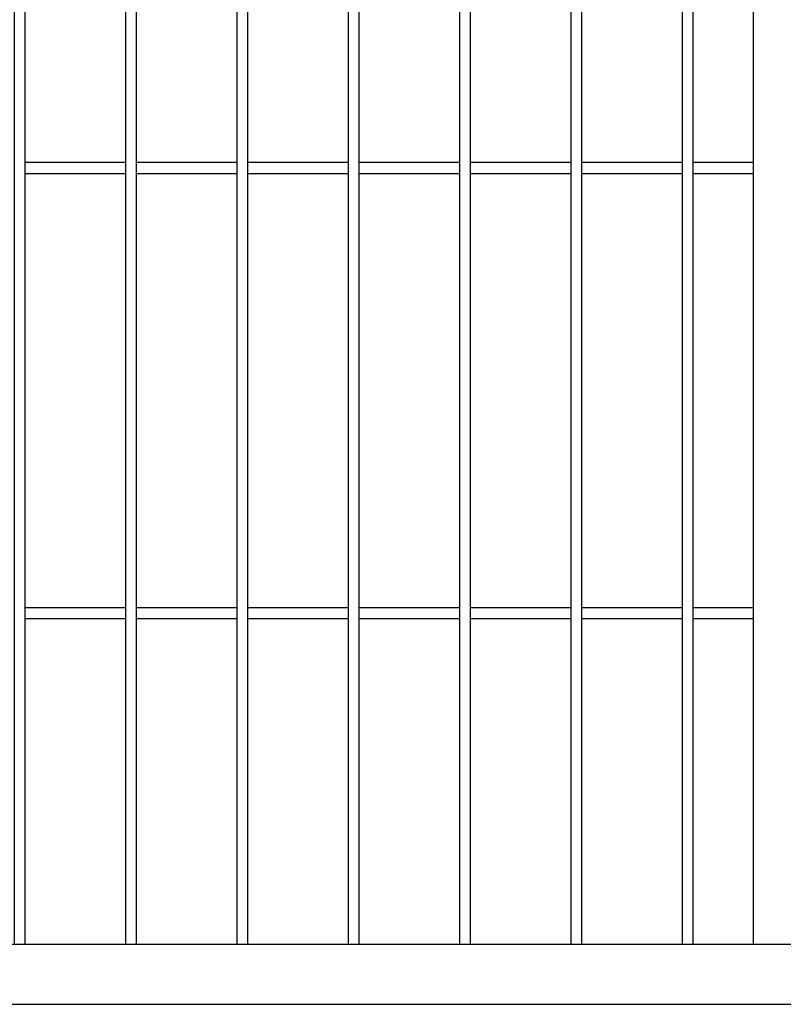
# Model space of a CAD drawing. Header units: inches. Extents: x 43593 to 117387, y -66787 to -26237.
# Tile 51 of 256: x 49333 to 49367, y -33659 to -33614. Entities that reach past the tile are written whole.
import ezdxf

# ---------------------------------------------------------------- set-up
doc = ezdxf.new("R2010")
doc.units = ezdxf.units.IN
doc.header["$MEASUREMENT"] = 0
doc.layers.add('AW OGRODZENIA', color=253, linetype='Continuous')

msp = doc.modelspace()

# ---------------------------------------------------------------- linework, layer by layer
at = {"layer": 'AW OGRODZENIA'}
for p, q in [((49365.688, -33541.402), (49365.688, -33656.002)), ((49332.988, -33620.863), (49337.492, -33620.863)), ((49332.988, -33620.863), (49337.492, -33620.863)), ((49332.988, -33620.863), (49337.492, -33620.863)), ((49332.988, -33620.863), (49337.492, -33620.863)), ((49332.988, -33620.863), (49337.492, -33620.863)), ((49332.988, -33620.863), (49337.492, -33620.863)), ((49332.988, -33620.863), (49337.492, -33620.863)), ((49332.988, -33620.863), (49337.492, -33620.863)), ((49332.988, -33620.863), (49337.492, -33620.863)), ((49332.988, -33620.863), (49337.492, -33620.863)), ((49332.988, -33620.863), (49337.492, -33620.863)), ((49332.988, -33620.863), (49337.492, -33620.863)), ((49332.988, -33620.863), (49337.492, -33620.863)), ((49332.988, -33620.863), (49337.492, -33620.863)), ((49332.988, -33620.863), (49337.492, -33620.863)), ((49332.988, -33620.863), (49337.492, -33620.863)), ((49332.988, -33620.863), (49337.492, -33620.863)), ((49332.988, -33620.863), (49337.492, -33620.863)), ((49332.988, -33620.863), (49337.492, -33620.863)), ((49332.988, -33620.863), (49337.492, -33620.863)), ((49332.988, -33620.863), (49337.492, -33620.863)), ((49332.988, -33620.863), (49337.492, -33620.863)), ((49332.988, -33620.863), (49337.492, -33620.863)), ((49332.988, -33620.863), (49337.492, -33620.863)), ((49332.988, -33620.863), (49337.492, -33620.863)), ((49337.988, -33620.863), (49342.492, -33620.863)), ((49337.988, -33620.863), (49342.492, -33620.863)), ((49337.988, -33620.863), (49342.492, -33620.863)), ((49337.988, -33620.863), (49342.492, -33620.863)), ((49337.988, -33620.863), (49342.492, -33620.863)), ((49337.988, -33620.863), (49342.492, -33620.863)), ((49337.988, -33620.863), (49342.492, -33620.863)), ((49337.988, -33620.863), (49342.492, -33620.863)), ((49337.988, -33620.863), (49342.492, -33620.863)), ((49337.988, -33620.863), (49342.492, -33620.863)), ((49337.988, -33620.863), (49342.492, -33620.863)), ((49337.988, -33620.863), (49342.492, -33620.863)), ((49337.988, -33620.863), (49342.492, -33620.863)), ((49337.988, -33620.863), (49342.492, -33620.863)), ((49337.988, -33620.863), (49342.492, -33620.863)), ((49337.988, -33620.863), (49342.492, -33620.863)), ((49337.988, -33620.863), (49342.492, -33620.863)), ((49337.988, -33620.863), (49342.492, -33620.863)), ((49337.988, -33620.863), (49342.492, -33620.863)), ((49337.988, -33620.863), (49342.492, -33620.863)), ((49337.988, -33620.863), (49342.492, -33620.863)), ((49337.988, -33620.863), (49342.492, -33620.863)), ((49337.988, -33620.863), (49342.492, -33620.863)), ((49337.988, -33620.863), (49342.492, -33620.863)), ((49337.988, -33620.863), (49342.492, -33620.863)), ((49342.988, -33620.863), (49347.492, -33620.863)), ((49342.988, -33620.863), (49347.492, -33620.863)), ((49342.988, -33620.863), (49347.492, -33620.863)), ((49342.988, -33620.863), (49347.492, -33620.863)), ((49342.988, -33620.863), (49347.492, -33620.863)), ((49342.988, -33620.863), (49347.492, -33620.863)), ((49342.988, -33620.863), (49347.492, -33620.863)), ((49342.988, -33620.863), (49347.492, -33620.863)), ((49342.988, -33620.863), (49347.492, -33620.863)), ((49342.988, -33620.863), (49347.492, -33620.863)), ((49342.988, -33620.863), (49347.492, -33620.863)), ((49342.988, -33620.863), (49347.492, -33620.863)), ((49342.988, -33620.863), (49347.492, -33620.863)), ((49342.988, -33620.863), (49347.492, -33620.863)), ((49342.988, -33620.863), (49347.492, -33620.863)), ((49342.988, -33620.863), (49347.492, -33620.863)), ((49342.988, -33620.863), (49347.492, -33620.863)), ((49342.988, -33620.863), (49347.492, -33620.863)), ((49342.988, -33620.863), (49347.492, -33620.863)), ((49342.988, -33620.863), (49347.492, -33620.863)), ((49342.988, -33620.863), (49347.492, -33620.863)), ((49342.988, -33620.863), (49347.492, -33620.863)), ((49342.988, -33620.863), (49347.492, -33620.863)), ((49342.988, -33620.863), (49347.492, -33620.863)), ((49342.988, -33620.863), (49347.492, -33620.863)), ((49347.988, -33620.863), (49352.492, -33620.863)), ((49347.988, -33620.863), (49352.492, -33620.863)), ((49347.988, -33620.863), (49352.492, -33620.863)), ((49347.988, -33620.863), (49352.492, -33620.863)), ((49347.988, -33620.863), (49352.492, -33620.863)), ((49347.988, -33620.863), (49352.492, -33620.863)), ((49347.988, -33620.863), (49352.492, -33620.863)), ((49347.988, -33620.863), (49352.492, -33620.863)), ((49347.988, -33620.863), (49352.492, -33620.863)), ((49347.988, -33620.863), (49352.492, -33620.863)), ((49347.988, -33620.863), (49352.492, -33620.863)), ((49347.988, -33620.863), (49352.492, -33620.863)), ((49347.988, -33620.863), (49352.492, -33620.863)), ((49347.988, -33620.863), (49352.492, -33620.863)), ((49347.988, -33620.863), (49352.492, -33620.863)), ((49347.988, -33620.863), (49352.492, -33620.863)), ((49347.988, -33620.863), (49352.492, -33620.863)), ((49347.988, -33620.863), (49352.492, -33620.863)), ((49347.988, -33620.863), (49352.492, -33620.863)), ((49347.988, -33620.863), (49352.492, -33620.863)), ((49347.988, -33620.863), (49352.492, -33620.863)), ((49347.988, -33620.863), (49352.492, -33620.863)), ((49347.988, -33620.863), (49352.492, -33620.863)), ((49347.988, -33620.863), (49352.492, -33620.863)), ((49347.988, -33620.863), (49352.492, -33620.863)), ((49352.988, -33620.863), (49357.492, -33620.863)), ((49352.988, -33620.863), (49357.492, -33620.863)), ((49352.988, -33620.863), (49357.492, -33620.863)), ((49352.988, -33620.863), (49357.492, -33620.863)), ((49352.988, -33620.863), (49357.492, -33620.863)), ((49352.988, -33620.863), (49357.492, -33620.863)), ((49352.988, -33620.863), (49357.492, -33620.863)), ((49352.988, -33620.863), (49357.492, -33620.863)), ((49352.988, -33620.863), (49357.492, -33620.863)), ((49352.988, -33620.863), (49357.492, -33620.863)), ((49352.988, -33620.863), (49357.492, -33620.863)), ((49352.988, -33620.863), (49357.492, -33620.863)), ((49352.988, -33620.863), (49357.492, -33620.863)), ((49352.988, -33620.863), (49357.492, -33620.863)), ((49352.988, -33620.863), (49357.492, -33620.863)), ((49352.988, -33620.863), (49357.492, -33620.863)), ((49352.988, -33620.863), (49357.492, -33620.863)), ((49352.988, -33620.863), (49357.492, -33620.863)), ((49352.988, -33620.863), (49357.492, -33620.863)), ((49352.988, -33620.863), (49357.492, -33620.863)), ((49352.988, -33620.863), (49357.492, -33620.863)), ((49352.988, -33620.863), (49357.492, -33620.863)), ((49352.988, -33620.863), (49357.492, -33620.863)), ((49352.988, -33620.863), (49357.492, -33620.863)), ((49352.988, -33620.863), (49357.492, -33620.863)), ((49357.988, -33620.863), (49362.492, -33620.863)), ((49357.988, -33620.863), (49362.492, -33620.863)), ((49357.988, -33620.863), (49362.492, -33620.863)), ((49357.988, -33620.863), (49362.492, -33620.863)), ((49357.988, -33620.863), (49362.492, -33620.863)), ((49357.988, -33620.863), (49362.492, -33620.863)), ((49357.988, -33620.863), (49362.492, -33620.863)), ((49357.988, -33620.863), (49362.492, -33620.863)), ((49357.988, -33620.863), (49362.492, -33620.863)), ((49357.988, -33620.863), (49362.492, -33620.863)), ((49357.988, -33620.863), (49362.492, -33620.863)), ((49357.988, -33620.863), (49362.492, -33620.863)), ((49357.988, -33620.863), (49362.492, -33620.863)), ((49357.988, -33620.863), (49362.492, -33620.863)), ((49357.988, -33620.863), (49362.492, -33620.863)), ((49357.988, -33620.863), (49362.492, -33620.863)), ((49357.988, -33620.863), (49362.492, -33620.863)), ((49357.988, -33620.863), (49362.492, -33620.863)), ((49357.988, -33620.863), (49362.492, -33620.863)), ((49357.988, -33620.863), (49362.492, -33620.863)), ((49357.988, -33620.863), (49362.492, -33620.863)), ((49357.988, -33620.863), (49362.492, -33620.863)), ((49357.988, -33620.863), (49362.492, -33620.863)), ((49357.988, -33620.863), (49362.492, -33620.863)), ((49357.988, -33620.863), (49362.492, -33620.863)), ((49362.988, -33620.863), (49365.688, -33620.863)), ((49362.988, -33620.863), (49365.688, -33620.863)), ((49362.988, -33620.863), (49365.688, -33620.863)), ((49362.988, -33620.863), (49365.688, -33620.863)), ((49362.988, -33620.863), (49365.688, -33620.863)), ((49362.988, -33620.863), (49365.688, -33620.863)), ((49362.988, -33620.863), (49365.688, -33620.863)), ((49362.988, -33620.863), (49365.688, -33620.863)), ((49362.988, -33620.863), (49365.688, -33620.863)), ((49362.988, -33620.863), (49365.688, -33620.863)), ((49362.988, -33620.863), (49365.688, -33620.863)), ((49362.988, -33620.863), (49365.688, -33620.863)), ((49362.988, -33620.863), (49365.688, -33620.863)), ((49362.988, -33620.863), (49365.688, -33620.863)), ((49362.988, -33620.863), (49365.688, -33620.863)), ((49362.988, -33620.863), (49365.688, -33620.863)), ((49362.988, -33620.863), (49365.688, -33620.863)), ((49362.988, -33620.863), (49365.688, -33620.863)), ((49362.988, -33620.863), (49365.688, -33620.863)), ((49362.988, -33620.863), (49365.688, -33620.863)), ((49362.988, -33620.863), (49365.688, -33620.863)), ((49362.988, -33620.863), (49365.688, -33620.863)), ((49362.988, -33620.863), (49365.688, -33620.863)), ((49362.988, -33620.863), (49365.688, -33620.863)), ((49362.988, -33620.863), (49365.688, -33620.863)), ((49332.988, -33621.363), (49337.492, -33621.363)), ((49332.988, -33621.363), (49337.492, -33621.363)), ((49332.988, -33621.363), (49337.492, -33621.363)), ((49332.988, -33621.363), (49337.492, -33621.363)), ((49332.988, -33621.363), (49337.492, -33621.363)), ((49332.988, -33621.363), (49337.492, -33621.363)), ((49332.988, -33621.363), (49337.492, -33621.363)), ((49332.988, -33621.363), (49337.492, -33621.363)), ((49332.988, -33621.363), (49337.492, -33621.363)), ((49332.988, -33621.363), (49337.492, -33621.363)), ((49332.988, -33621.363), (49337.492, -33621.363)), ((49332.988, -33621.363), (49337.492, -33621.363)), ((49332.988, -33621.363), (49337.492, -33621.363)), ((49332.988, -33621.363), (49337.492, -33621.363)), ((49332.988, -33621.363), (49337.492, -33621.363)), ((49332.988, -33621.363), (49337.492, -33621.363)), ((49332.988, -33621.363), (49337.492, -33621.363)), ((49332.988, -33621.363), (49337.492, -33621.363)), ((49332.988, -33621.363), (49337.492, -33621.363)), ((49332.988, -33621.363), (49337.492, -33621.363)), ((49332.988, -33621.363), (49337.492, -33621.363)), ((49332.988, -33621.363), (49337.492, -33621.363)), ((49332.988, -33621.363), (49337.492, -33621.363)), ((49332.988, -33621.363), (49337.492, -33621.363)), ((49332.988, -33621.363), (49337.492, -33621.363)), ((49337.988, -33621.363), (49342.492, -33621.363)), ((49337.988, -33621.363), (49342.492, -33621.363)), ((49337.988, -33621.363), (49342.492, -33621.363)), ((49337.988, -33621.363), (49342.492, -33621.363)), ((49337.988, -33621.363), (49342.492, -33621.363)), ((49337.988, -33621.363), (49342.492, -33621.363)), ((49337.988, -33621.363), (49342.492, -33621.363)), ((49337.988, -33621.363), (49342.492, -33621.363)), ((49337.988, -33621.363), (49342.492, -33621.363)), ((49337.988, -33621.363), (49342.492, -33621.363)), ((49337.988, -33621.363), (49342.492, -33621.363)), ((49337.988, -33621.363), (49342.492, -33621.363)), ((49337.988, -33621.363), (49342.492, -33621.363)), ((49337.988, -33621.363), (49342.492, -33621.363)), ((49337.988, -33621.363), (49342.492, -33621.363)), ((49337.988, -33621.363), (49342.492, -33621.363)), ((49337.988, -33621.363), (49342.492, -33621.363)), ((49337.988, -33621.363), (49342.492, -33621.363)), ((49337.988, -33621.363), (49342.492, -33621.363)), ((49337.988, -33621.363), (49342.492, -33621.363)), ((49337.988, -33621.363), (49342.492, -33621.363)), ((49337.988, -33621.363), (49342.492, -33621.363)), ((49337.988, -33621.363), (49342.492, -33621.363)), ((49337.988, -33621.363), (49342.492, -33621.363)), ((49337.988, -33621.363), (49342.492, -33621.363)), ((49342.988, -33621.363), (49347.492, -33621.363)), ((49342.988, -33621.363), (49347.492, -33621.363)), ((49342.988, -33621.363), (49347.492, -33621.363)), ((49342.988, -33621.363), (49347.492, -33621.363)), ((49342.988, -33621.363), (49347.492, -33621.363)), ((49342.988, -33621.363), (49347.492, -33621.363)), ((49342.988, -33621.363), (49347.492, -33621.363)), ((49342.988, -33621.363), (49347.492, -33621.363)), ((49342.988, -33621.363), (49347.492, -33621.363)), ((49342.988, -33621.363), (49347.492, -33621.363)), ((49342.988, -33621.363), (49347.492, -33621.363)), ((49342.988, -33621.363), (49347.492, -33621.363)), ((49342.988, -33621.363), (49347.492, -33621.363)), ((49342.988, -33621.363), (49347.492, -33621.363)), ((49342.988, -33621.363), (49347.492, -33621.363)), ((49342.988, -33621.363), (49347.492, -33621.363)), ((49342.988, -33621.363), (49347.492, -33621.363)), ((49342.988, -33621.363), (49347.492, -33621.363)), ((49342.988, -33621.363), (49347.492, -33621.363)), ((49342.988, -33621.363), (49347.492, -33621.363)), ((49342.988, -33621.363), (49347.492, -33621.363)), ((49342.988, -33621.363), (49347.492, -33621.363)), ((49342.988, -33621.363), (49347.492, -33621.363)), ((49342.988, -33621.363), (49347.492, -33621.363)), ((49342.988, -33621.363), (49347.492, -33621.363)), ((49347.988, -33621.363), (49352.492, -33621.363)), ((49347.988, -33621.363), (49352.492, -33621.363)), ((49347.988, -33621.363), (49352.492, -33621.363)), ((49347.988, -33621.363), (49352.492, -33621.363)), ((49347.988, -33621.363), (49352.492, -33621.363)), ((49347.988, -33621.363), (49352.492, -33621.363)), ((49347.988, -33621.363), (49352.492, -33621.363)), ((49347.988, -33621.363), (49352.492, -33621.363)), ((49347.988, -33621.363), (49352.492, -33621.363)), ((49347.988, -33621.363), (49352.492, -33621.363)), ((49347.988, -33621.363), (49352.492, -33621.363)), ((49347.988, -33621.363), (49352.492, -33621.363)), ((49347.988, -33621.363), (49352.492, -33621.363)), ((49347.988, -33621.363), (49352.492, -33621.363)), ((49347.988, -33621.363), (49352.492, -33621.363)), ((49347.988, -33621.363), (49352.492, -33621.363)), ((49347.988, -33621.363), (49352.492, -33621.363)), ((49347.988, -33621.363), (49352.492, -33621.363)), ((49347.988, -33621.363), (49352.492, -33621.363)), ((49347.988, -33621.363), (49352.492, -33621.363)), ((49347.988, -33621.363), (49352.492, -33621.363)), ((49347.988, -33621.363), (49352.492, -33621.363)), ((49347.988, -33621.363), (49352.492, -33621.363)), ((49347.988, -33621.363), (49352.492, -33621.363)), ((49347.988, -33621.363), (49352.492, -33621.363)), ((49352.988, -33621.363), (49357.492, -33621.363)), ((49352.988, -33621.363), (49357.492, -33621.363)), ((49352.988, -33621.363), (49357.492, -33621.363)), ((49352.988, -33621.363), (49357.492, -33621.363)), ((49352.988, -33621.363), (49357.492, -33621.363)), ((49352.988, -33621.363), (49357.492, -33621.363)), ((49352.988, -33621.363), (49357.492, -33621.363)), ((49352.988, -33621.363), (49357.492, -33621.363)), ((49352.988, -33621.363), (49357.492, -33621.363)), ((49352.988, -33621.363), (49357.492, -33621.363)), ((49352.988, -33621.363), (49357.492, -33621.363)), ((49352.988, -33621.363), (49357.492, -33621.363)), ((49352.988, -33621.363), (49357.492, -33621.363)), ((49352.988, -33621.363), (49357.492, -33621.363)), ((49352.988, -33621.363), (49357.492, -33621.363)), ((49352.988, -33621.363), (49357.492, -33621.363)), ((49352.988, -33621.363), (49357.492, -33621.363)), ((49352.988, -33621.363), (49357.492, -33621.363)), ((49352.988, -33621.363), (49357.492, -33621.363)), ((49352.988, -33621.363), (49357.492, -33621.363)), ((49352.988, -33621.363), (49357.492, -33621.363)), ((49352.988, -33621.363), (49357.492, -33621.363)), ((49352.988, -33621.363), (49357.492, -33621.363)), ((49352.988, -33621.363), (49357.492, -33621.363)), ((49352.988, -33621.363), (49357.492, -33621.363)), ((49357.988, -33621.363), (49362.492, -33621.363)), ((49357.988, -33621.363), (49362.492, -33621.363)), ((49357.988, -33621.363), (49362.492, -33621.363)), ((49357.988, -33621.363), (49362.492, -33621.363)), ((49357.988, -33621.363), (49362.492, -33621.363)), ((49357.988, -33621.363), (49362.492, -33621.363)), ((49357.988, -33621.363), (49362.492, -33621.363)), ((49357.988, -33621.363), (49362.492, -33621.363)), ((49357.988, -33621.363), (49362.492, -33621.363)), ((49357.988, -33621.363), (49362.492, -33621.363)), ((49357.988, -33621.363), (49362.492, -33621.363)), ((49357.988, -33621.363), (49362.492, -33621.363)), ((49357.988, -33621.363), (49362.492, -33621.363)), ((49357.988, -33621.363), (49362.492, -33621.363)), ((49357.988, -33621.363), (49362.492, -33621.363)), ((49357.988, -33621.363), (49362.492, -33621.363)), ((49357.988, -33621.363), (49362.492, -33621.363)), ((49357.988, -33621.363), (49362.492, -33621.363)), ((49357.988, -33621.363), (49362.492, -33621.363)), ((49357.988, -33621.363), (49362.492, -33621.363)), ((49357.988, -33621.363), (49362.492, -33621.363)), ((49357.988, -33621.363), (49362.492, -33621.363)), ((49357.988, -33621.363), (49362.492, -33621.363)), ((49357.988, -33621.363), (49362.492, -33621.363)), ((49357.988, -33621.363), (49362.492, -33621.363)), ((49362.988, -33621.363), (49365.688, -33621.363)), ((49362.988, -33621.363), (49365.688, -33621.363)), ((49362.988, -33621.363), (49365.688, -33621.363)), ((49362.988, -33621.363), (49365.688, -33621.363)), ((49362.988, -33621.363), (49365.688, -33621.363)), ((49362.988, -33621.363), (49365.688, -33621.363)), ((49362.988, -33621.363), (49365.688, -33621.363)), ((49362.988, -33621.363), (49365.688, -33621.363)), ((49362.988, -33621.363), (49365.688, -33621.363)), ((49362.988, -33621.363), (49365.688, -33621.363)), ((49362.988, -33621.363), (49365.688, -33621.363)), ((49362.988, -33621.363), (49365.688, -33621.363)), ((49362.988, -33621.363), (49365.688, -33621.363)), ((49362.988, -33621.363), (49365.688, -33621.363)), ((49362.988, -33621.363), (49365.688, -33621.363)), ((49362.988, -33621.363), (49365.688, -33621.363)), ((49362.988, -33621.363), (49365.688, -33621.363)), ((49362.988, -33621.363), (49365.688, -33621.363)), ((49362.988, -33621.363), (49365.688, -33621.363)), ((49362.988, -33621.363), (49365.688, -33621.363)), ((49362.988, -33621.363), (49365.688, -33621.363)), ((49362.988, -33621.363), (49365.688, -33621.363)), ((49362.988, -33621.363), (49365.688, -33621.363)), ((49362.988, -33621.363), (49365.688, -33621.363)), ((49362.988, -33621.363), (49365.688, -33621.363)), ((49332.988, -33640.863), (49337.492, -33640.863)), ((49332.988, -33640.863), (49337.492, -33640.863)), ((49332.988, -33640.863), (49337.492, -33640.863)), ((49332.988, -33640.863), (49337.492, -33640.863)), ((49332.988, -33640.863), (49337.492, -33640.863)), ((49332.988, -33640.863), (49337.492, -33640.863)), ((49332.988, -33640.863), (49337.492, -33640.863)), ((49332.988, -33640.863), (49337.492, -33640.863)), ((49332.988, -33640.863), (49337.492, -33640.863)), ((49332.988, -33640.863), (49337.492, -33640.863)), ((49332.988, -33640.863), (49337.492, -33640.863)), ((49332.988, -33640.863), (49337.492, -33640.863)), ((49332.988, -33640.863), (49337.492, -33640.863)), ((49332.988, -33640.863), (49337.492, -33640.863)), ((49332.988, -33640.863), (49337.492, -33640.863)), ((49332.988, -33640.863), (49337.492, -33640.863)), ((49332.988, -33640.863), (49337.492, -33640.863)), ((49332.988, -33640.863), (49337.492, -33640.863)), ((49332.988, -33640.863), (49337.492, -33640.863)), ((49332.988, -33640.863), (49337.492, -33640.863)), ((49332.988, -33640.863), (49337.492, -33640.863)), ((49332.988, -33640.863), (49337.492, -33640.863)), ((49332.988, -33640.863), (49337.492, -33640.863)), ((49332.988, -33640.863), (49337.492, -33640.863)), ((49332.988, -33640.863), (49337.492, -33640.863)), ((49337.988, -33640.863), (49342.492, -33640.863)), ((49337.988, -33640.863), (49342.492, -33640.863)), ((49337.988, -33640.863), (49342.492, -33640.863)), ((49337.988, -33640.863), (49342.492, -33640.863)), ((49337.988, -33640.863), (49342.492, -33640.863)), ((49337.988, -33640.863), (49342.492, -33640.863)), ((49337.988, -33640.863), (49342.492, -33640.863)), ((49337.988, -33640.863), (49342.492, -33640.863)), ((49337.988, -33640.863), (49342.492, -33640.863)), ((49337.988, -33640.863), (49342.492, -33640.863)), ((49337.988, -33640.863), (49342.492, -33640.863)), ((49337.988, -33640.863), (49342.492, -33640.863)), ((49337.988, -33640.863), (49342.492, -33640.863)), ((49337.988, -33640.863), (49342.492, -33640.863)), ((49337.988, -33640.863), (49342.492, -33640.863)), ((49337.988, -33640.863), (49342.492, -33640.863)), ((49337.988, -33640.863), (49342.492, -33640.863)), ((49337.988, -33640.863), (49342.492, -33640.863)), ((49337.988, -33640.863), (49342.492, -33640.863)), ((49337.988, -33640.863), (49342.492, -33640.863)), ((49337.988, -33640.863), (49342.492, -33640.863)), ((49337.988, -33640.863), (49342.492, -33640.863)), ((49337.988, -33640.863), (49342.492, -33640.863)), ((49337.988, -33640.863), (49342.492, -33640.863)), ((49337.988, -33640.863), (49342.492, -33640.863)), ((49342.988, -33640.863), (49347.492, -33640.863)), ((49342.988, -33640.863), (49347.492, -33640.863)), ((49342.988, -33640.863), (49347.492, -33640.863)), ((49342.988, -33640.863), (49347.492, -33640.863)), ((49342.988, -33640.863), (49347.492, -33640.863)), ((49342.988, -33640.863), (49347.492, -33640.863)), ((49342.988, -33640.863), (49347.492, -33640.863)), ((49342.988, -33640.863), (49347.492, -33640.863)), ((49342.988, -33640.863), (49347.492, -33640.863)), ((49342.988, -33640.863), (49347.492, -33640.863)), ((49342.988, -33640.863), (49347.492, -33640.863)), ((49342.988, -33640.863), (49347.492, -33640.863)), ((49342.988, -33640.863), (49347.492, -33640.863)), ((49342.988, -33640.863), (49347.492, -33640.863)), ((49342.988, -33640.863), (49347.492, -33640.863)), ((49342.988, -33640.863), (49347.492, -33640.863)), ((49342.988, -33640.863), (49347.492, -33640.863)), ((49342.988, -33640.863), (49347.492, -33640.863)), ((49342.988, -33640.863), (49347.492, -33640.863)), ((49342.988, -33640.863), (49347.492, -33640.863)), ((49342.988, -33640.863), (49347.492, -33640.863)), ((49342.988, -33640.863), (49347.492, -33640.863)), ((49342.988, -33640.863), (49347.492, -33640.863)), ((49342.988, -33640.863), (49347.492, -33640.863)), ((49342.988, -33640.863), (49347.492, -33640.863)), ((49347.988, -33640.863), (49352.492, -33640.863)), ((49347.988, -33640.863), (49352.492, -33640.863)), ((49347.988, -33640.863), (49352.492, -33640.863)), ((49347.988, -33640.863), (49352.492, -33640.863)), ((49347.988, -33640.863), (49352.492, -33640.863)), ((49347.988, -33640.863), (49352.492, -33640.863)), ((49347.988, -33640.863), (49352.492, -33640.863)), ((49347.988, -33640.863), (49352.492, -33640.863)), ((49347.988, -33640.863), (49352.492, -33640.863)), ((49347.988, -33640.863), (49352.492, -33640.863)), ((49347.988, -33640.863), (49352.492, -33640.863)), ((49347.988, -33640.863), (49352.492, -33640.863)), ((49347.988, -33640.863), (49352.492, -33640.863)), ((49347.988, -33640.863), (49352.492, -33640.863)), ((49347.988, -33640.863), (49352.492, -33640.863)), ((49347.988, -33640.863), (49352.492, -33640.863)), ((49347.988, -33640.863), (49352.492, -33640.863)), ((49347.988, -33640.863), (49352.492, -33640.863)), ((49347.988, -33640.863), (49352.492, -33640.863)), ((49347.988, -33640.863), (49352.492, -33640.863)), ((49347.988, -33640.863), (49352.492, -33640.863)), ((49347.988, -33640.863), (49352.492, -33640.863)), ((49347.988, -33640.863), (49352.492, -33640.863)), ((49347.988, -33640.863), (49352.492, -33640.863)), ((49347.988, -33640.863), (49352.492, -33640.863)), ((49352.988, -33640.863), (49357.492, -33640.863)), ((49352.988, -33640.863), (49357.492, -33640.863)), ((49352.988, -33640.863), (49357.492, -33640.863)), ((49352.988, -33640.863), (49357.492, -33640.863)), ((49352.988, -33640.863), (49357.492, -33640.863)), ((49352.988, -33640.863), (49357.492, -33640.863)), ((49352.988, -33640.863), (49357.492, -33640.863)), ((49352.988, -33640.863), (49357.492, -33640.863)), ((49352.988, -33640.863), (49357.492, -33640.863)), ((49352.988, -33640.863), (49357.492, -33640.863)), ((49352.988, -33640.863), (49357.492, -33640.863)), ((49352.988, -33640.863), (49357.492, -33640.863)), ((49352.988, -33640.863), (49357.492, -33640.863)), ((49352.988, -33640.863), (49357.492, -33640.863)), ((49352.988, -33640.863), (49357.492, -33640.863)), ((49352.988, -33640.863), (49357.492, -33640.863)), ((49352.988, -33640.863), (49357.492, -33640.863)), ((49352.988, -33640.863), (49357.492, -33640.863)), ((49352.988, -33640.863), (49357.492, -33640.863)), ((49352.988, -33640.863), (49357.492, -33640.863)), ((49352.988, -33640.863), (49357.492, -33640.863)), ((49352.988, -33640.863), (49357.492, -33640.863)), ((49352.988, -33640.863), (49357.492, -33640.863)), ((49352.988, -33640.863), (49357.492, -33640.863)), ((49352.988, -33640.863), (49357.492, -33640.863)), ((49357.988, -33640.863), (49362.492, -33640.863)), ((49357.988, -33640.863), (49362.492, -33640.863)), ((49357.988, -33640.863), (49362.492, -33640.863)), ((49357.988, -33640.863), (49362.492, -33640.863)), ((49357.988, -33640.863), (49362.492, -33640.863)), ((49357.988, -33640.863), (49362.492, -33640.863)), ((49357.988, -33640.863), (49362.492, -33640.863)), ((49357.988, -33640.863), (49362.492, -33640.863)), ((49357.988, -33640.863), (49362.492, -33640.863)), ((49357.988, -33640.863), (49362.492, -33640.863)), ((49357.988, -33640.863), (49362.492, -33640.863)), ((49357.988, -33640.863), (49362.492, -33640.863)), ((49357.988, -33640.863), (49362.492, -33640.863)), ((49357.988, -33640.863), (49362.492, -33640.863)), ((49357.988, -33640.863), (49362.492, -33640.863)), ((49357.988, -33640.863), (49362.492, -33640.863)), ((49357.988, -33640.863), (49362.492, -33640.863)), ((49357.988, -33640.863), (49362.492, -33640.863)), ((49357.988, -33640.863), (49362.492, -33640.863)), ((49357.988, -33640.863), (49362.492, -33640.863)), ((49357.988, -33640.863), (49362.492, -33640.863)), ((49357.988, -33640.863), (49362.492, -33640.863)), ((49357.988, -33640.863), (49362.492, -33640.863)), ((49357.988, -33640.863), (49362.492, -33640.863)), ((49357.988, -33640.863), (49362.492, -33640.863)), ((49362.988, -33640.863), (49365.688, -33640.863)), ((49362.988, -33640.863), (49365.688, -33640.863)), ((49362.988, -33640.863), (49365.688, -33640.863)), ((49362.988, -33640.863), (49365.688, -33640.863)), ((49362.988, -33640.863), (49365.688, -33640.863)), ((49362.988, -33640.863), (49365.688, -33640.863)), ((49362.988, -33640.863), (49365.688, -33640.863)), ((49362.988, -33640.863), (49365.688, -33640.863)), ((49362.988, -33640.863), (49365.688, -33640.863)), ((49362.988, -33640.863), (49365.688, -33640.863)), ((49362.988, -33640.863), (49365.688, -33640.863)), ((49362.988, -33640.863), (49365.688, -33640.863)), ((49362.988, -33640.863), (49365.688, -33640.863)), ((49362.988, -33640.863), (49365.688, -33640.863)), ((49362.988, -33640.863), (49365.688, -33640.863)), ((49362.988, -33640.863), (49365.688, -33640.863)), ((49362.988, -33640.863), (49365.688, -33640.863)), ((49362.988, -33640.863), (49365.688, -33640.863)), ((49362.988, -33640.863), (49365.688, -33640.863)), ((49362.988, -33640.863), (49365.688, -33640.863)), ((49362.988, -33640.863), (49365.688, -33640.863)), ((49362.988, -33640.863), (49365.688, -33640.863)), ((49362.988, -33640.863), (49365.688, -33640.863)), ((49362.988, -33640.863), (49365.688, -33640.863)), ((49362.988, -33640.863), (49365.688, -33640.863)), ((49332.988, -33641.363), (49337.492, -33641.363)), ((49332.988, -33641.363), (49337.492, -33641.363)), ((49332.988, -33641.363), (49337.492, -33641.363)), ((49332.988, -33641.363), (49337.492, -33641.363)), ((49332.988, -33641.363), (49337.492, -33641.363)), ((49332.988, -33641.363), (49337.492, -33641.363)), ((49332.988, -33641.363), (49337.492, -33641.363)), ((49332.988, -33641.363), (49337.492, -33641.363)), ((49332.988, -33641.363), (49337.492, -33641.363)), ((49332.988, -33641.363), (49337.492, -33641.363)), ((49332.988, -33641.363), (49337.492, -33641.363)), ((49332.988, -33641.363), (49337.492, -33641.363)), ((49332.988, -33641.363), (49337.492, -33641.363)), ((49332.988, -33641.363), (49337.492, -33641.363)), ((49332.988, -33641.363), (49337.492, -33641.363)), ((49332.988, -33641.363), (49337.492, -33641.363)), ((49332.988, -33641.363), (49337.492, -33641.363)), ((49332.988, -33641.363), (49337.492, -33641.363)), ((49332.988, -33641.363), (49337.492, -33641.363)), ((49332.988, -33641.363), (49337.492, -33641.363)), ((49332.988, -33641.363), (49337.492, -33641.363)), ((49332.988, -33641.363), (49337.492, -33641.363)), ((49332.988, -33641.363), (49337.492, -33641.363)), ((49332.988, -33641.363), (49337.492, -33641.363)), ((49332.988, -33641.363), (49337.492, -33641.363)), ((49337.988, -33641.363), (49342.492, -33641.363)), ((49337.988, -33641.363), (49342.492, -33641.363)), ((49337.988, -33641.363), (49342.492, -33641.363)), ((49337.988, -33641.363), (49342.492, -33641.363)), ((49337.988, -33641.363), (49342.492, -33641.363)), ((49337.988, -33641.363), (49342.492, -33641.363)), ((49337.988, -33641.363), (49342.492, -33641.363)), ((49337.988, -33641.363), (49342.492, -33641.363)), ((49337.988, -33641.363), (49342.492, -33641.363)), ((49337.988, -33641.363), (49342.492, -33641.363)), ((49337.988, -33641.363), (49342.492, -33641.363)), ((49337.988, -33641.363), (49342.492, -33641.363)), ((49337.988, -33641.363), (49342.492, -33641.363)), ((49337.988, -33641.363), (49342.492, -33641.363)), ((49337.988, -33641.363), (49342.492, -33641.363)), ((49337.988, -33641.363), (49342.492, -33641.363)), ((49337.988, -33641.363), (49342.492, -33641.363)), ((49337.988, -33641.363), (49342.492, -33641.363)), ((49337.988, -33641.363), (49342.492, -33641.363)), ((49337.988, -33641.363), (49342.492, -33641.363)), ((49337.988, -33641.363), (49342.492, -33641.363)), ((49337.988, -33641.363), (49342.492, -33641.363)), ((49337.988, -33641.363), (49342.492, -33641.363)), ((49337.988, -33641.363), (49342.492, -33641.363)), ((49337.988, -33641.363), (49342.492, -33641.363)), ((49342.988, -33641.363), (49347.492, -33641.363)), ((49342.988, -33641.363), (49347.492, -33641.363)), ((49342.988, -33641.363), (49347.492, -33641.363)), ((49342.988, -33641.363), (49347.492, -33641.363)), ((49342.988, -33641.363), (49347.492, -33641.363)), ((49342.988, -33641.363), (49347.492, -33641.363)), ((49342.988, -33641.363), (49347.492, -33641.363)), ((49342.988, -33641.363), (49347.492, -33641.363)), ((49342.988, -33641.363), (49347.492, -33641.363)), ((49342.988, -33641.363), (49347.492, -33641.363)), ((49342.988, -33641.363), (49347.492, -33641.363)), ((49342.988, -33641.363), (49347.492, -33641.363)), ((49342.988, -33641.363), (49347.492, -33641.363)), ((49342.988, -33641.363), (49347.492, -33641.363)), ((49342.988, -33641.363), (49347.492, -33641.363)), ((49342.988, -33641.363), (49347.492, -33641.363)), ((49342.988, -33641.363), (49347.492, -33641.363)), ((49342.988, -33641.363), (49347.492, -33641.363)), ((49342.988, -33641.363), (49347.492, -33641.363)), ((49342.988, -33641.363), (49347.492, -33641.363)), ((49342.988, -33641.363), (49347.492, -33641.363)), ((49342.988, -33641.363), (49347.492, -33641.363)), ((49342.988, -33641.363), (49347.492, -33641.363)), ((49342.988, -33641.363), (49347.492, -33641.363)), ((49342.988, -33641.363), (49347.492, -33641.363)), ((49347.988, -33641.363), (49352.492, -33641.363)), ((49347.988, -33641.363), (49352.492, -33641.363)), ((49347.988, -33641.363), (49352.492, -33641.363)), ((49347.988, -33641.363), (49352.492, -33641.363)), ((49347.988, -33641.363), (49352.492, -33641.363)), ((49347.988, -33641.363), (49352.492, -33641.363)), ((49347.988, -33641.363), (49352.492, -33641.363)), ((49347.988, -33641.363), (49352.492, -33641.363)), ((49347.988, -33641.363), (49352.492, -33641.363)), ((49347.988, -33641.363), (49352.492, -33641.363)), ((49347.988, -33641.363), (49352.492, -33641.363)), ((49347.988, -33641.363), (49352.492, -33641.363)), ((49347.988, -33641.363), (49352.492, -33641.363)), ((49347.988, -33641.363), (49352.492, -33641.363)), ((49347.988, -33641.363), (49352.492, -33641.363)), ((49347.988, -33641.363), (49352.492, -33641.363)), ((49347.988, -33641.363), (49352.492, -33641.363)), ((49347.988, -33641.363), (49352.492, -33641.363)), ((49347.988, -33641.363), (49352.492, -33641.363)), ((49347.988, -33641.363), (49352.492, -33641.363)), ((49347.988, -33641.363), (49352.492, -33641.363)), ((49347.988, -33641.363), (49352.492, -33641.363)), ((49347.988, -33641.363), (49352.492, -33641.363)), ((49347.988, -33641.363), (49352.492, -33641.363)), ((49347.988, -33641.363), (49352.492, -33641.363)), ((49352.988, -33641.363), (49357.492, -33641.363)), ((49352.988, -33641.363), (49357.492, -33641.363)), ((49352.988, -33641.363), (49357.492, -33641.363)), ((49352.988, -33641.363), (49357.492, -33641.363)), ((49352.988, -33641.363), (49357.492, -33641.363)), ((49352.988, -33641.363), (49357.492, -33641.363)), ((49352.988, -33641.363), (49357.492, -33641.363)), ((49352.988, -33641.363), (49357.492, -33641.363)), ((49352.988, -33641.363), (49357.492, -33641.363)), ((49352.988, -33641.363), (49357.492, -33641.363)), ((49352.988, -33641.363), (49357.492, -33641.363)), ((49352.988, -33641.363), (49357.492, -33641.363)), ((49352.988, -33641.363), (49357.492, -33641.363)), ((49352.988, -33641.363), (49357.492, -33641.363)), ((49352.988, -33641.363), (49357.492, -33641.363)), ((49352.988, -33641.363), (49357.492, -33641.363)), ((49352.988, -33641.363), (49357.492, -33641.363)), ((49352.988, -33641.363), (49357.492, -33641.363)), ((49352.988, -33641.363), (49357.492, -33641.363)), ((49352.988, -33641.363), (49357.492, -33641.363)), ((49352.988, -33641.363), (49357.492, -33641.363)), ((49352.988, -33641.363), (49357.492, -33641.363)), ((49352.988, -33641.363), (49357.492, -33641.363)), ((49352.988, -33641.363), (49357.492, -33641.363)), ((49352.988, -33641.363), (49357.492, -33641.363)), ((49357.988, -33641.363), (49362.492, -33641.363)), ((49357.988, -33641.363), (49362.492, -33641.363)), ((49357.988, -33641.363), (49362.492, -33641.363)), ((49357.988, -33641.363), (49362.492, -33641.363)), ((49357.988, -33641.363), (49362.492, -33641.363)), ((49357.988, -33641.363), (49362.492, -33641.363)), ((49357.988, -33641.363), (49362.492, -33641.363)), ((49357.988, -33641.363), (49362.492, -33641.363)), ((49357.988, -33641.363), (49362.492, -33641.363)), ((49357.988, -33641.363), (49362.492, -33641.363)), ((49357.988, -33641.363), (49362.492, -33641.363)), ((49357.988, -33641.363), (49362.492, -33641.363)), ((49357.988, -33641.363), (49362.492, -33641.363)), ((49357.988, -33641.363), (49362.492, -33641.363)), ((49357.988, -33641.363), (49362.492, -33641.363)), ((49357.988, -33641.363), (49362.492, -33641.363)), ((49357.988, -33641.363), (49362.492, -33641.363)), ((49357.988, -33641.363), (49362.492, -33641.363)), ((49357.988, -33641.363), (49362.492, -33641.363)), ((49357.988, -33641.363), (49362.492, -33641.363)), ((49357.988, -33641.363), (49362.492, -33641.363)), ((49357.988, -33641.363), (49362.492, -33641.363)), ((49357.988, -33641.363), (49362.492, -33641.363)), ((49357.988, -33641.363), (49362.492, -33641.363)), ((49357.988, -33641.363), (49362.492, -33641.363)), ((49362.988, -33641.363), (49365.688, -33641.363)), ((49362.988, -33641.363), (49365.688, -33641.363)), ((49362.988, -33641.363), (49365.688, -33641.363)), ((49362.988, -33641.363), (49365.688, -33641.363)), ((49362.988, -33641.363), (49365.688, -33641.363)), ((49362.988, -33641.363), (49365.688, -33641.363)), ((49362.988, -33641.363), (49365.688, -33641.363)), ((49362.988, -33641.363), (49365.688, -33641.363)), ((49362.988, -33641.363), (49365.688, -33641.363)), ((49362.988, -33641.363), (49365.688, -33641.363)), ((49362.988, -33641.363), (49365.688, -33641.363)), ((49362.988, -33641.363), (49365.688, -33641.363)), ((49362.988, -33641.363), (49365.688, -33641.363)), ((49362.988, -33641.363), (49365.688, -33641.363)), ((49362.988, -33641.363), (49365.688, -33641.363)), ((49362.988, -33641.363), (49365.688, -33641.363)), ((49362.988, -33641.363), (49365.688, -33641.363)), ((49362.988, -33641.363), (49365.688, -33641.363)), ((49362.988, -33641.363), (49365.688, -33641.363)), ((49362.988, -33641.363), (49365.688, -33641.363)), ((49362.988, -33641.363), (49365.688, -33641.363)), ((49362.988, -33641.363), (49365.688, -33641.363)), ((49362.988, -33641.363), (49365.688, -33641.363)), ((49362.988, -33641.363), (49365.688, -33641.363)), ((49362.988, -33641.363), (49365.688, -33641.363))]:
    msp.add_line(p, q, dxfattribs=at)
for points in [[(49247.038, -33658.702), (49487.038, -33658.702), (49487.038, -33538.702), (49247.038, -33538.702)], [(49249.738, -33656.002), (49484.338, -33656.002), (49484.338, -33541.402), (49249.738, -33541.402)], [(49332.988, -33541.402), (49332.492, -33541.402), (49332.492, -33656.002), (49332.988, -33656.002)], [(49337.988, -33541.402), (49337.492, -33541.402), (49337.492, -33656.002), (49337.988, -33656.002)], [(49342.988, -33541.402), (49342.492, -33541.402), (49342.492, -33656.002), (49342.988, -33656.002)], [(49347.988, -33541.402), (49347.492, -33541.402), (49347.492, -33656.002), (49347.988, -33656.002)], [(49352.988, -33541.402), (49352.492, -33541.402), (49352.492, -33656.002), (49352.988, -33656.002)], [(49357.988, -33541.402), (49357.492, -33541.402), (49357.492, -33656.002), (49357.988, -33656.002)], [(49362.988, -33541.402), (49362.492, -33541.402), (49362.492, -33656.002), (49362.988, -33656.002)]]:
    msp.add_lwpolyline(points, close=True, dxfattribs=at)

doc.saveas('drawing.dxf')
